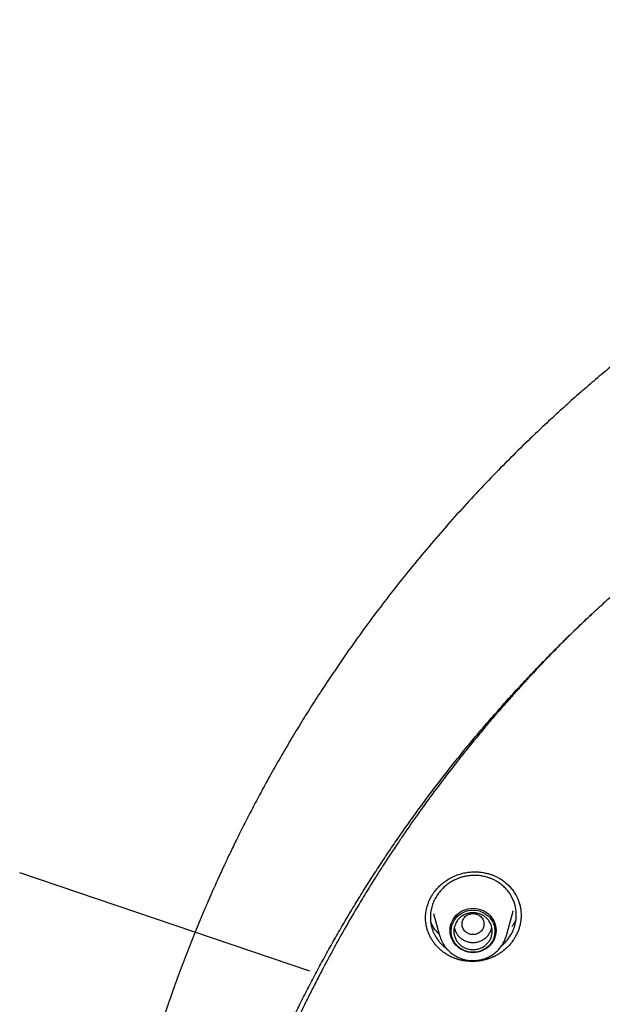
# Model space of a CAD drawing. Header units: millimetres. Extents: x 8 to 871, y 12 to 1888.
# Tile 88 of 114: x 365 to 387, y 1737 to 1773. Entities that reach past the tile are written whole.
import ezdxf

# ---------------------------------------------------------------- set-up
doc = ezdxf.new("R2010")
doc.units = ezdxf.units.MM

msp = doc.modelspace()

# ---------------------------------------------------------------- linework, layer by layer
at = {"color": 7, "linetype": 'Continuous', "lineweight": 30}
for p, q in [((376.062, 1738.559), (365.444, 1742.162)), ((380.585, 1740.676), (380.803, 1739.871)), ((383.249, 1739.871), (383.49, 1740.762)), ((383.489, 1740.769), (383.487, 1740.763)), ((383.781, 1740.67), (383.782, 1740.607)), ((380.803, 1739.871), (380.802, 1739.875))]:
    msp.add_line(p, q, dxfattribs=at)
at = {"color": 7, "linetype": 'Continuous', "lineweight": 30, "flags": 128}
for points in [[(382.026, 1740.865), (382.114, 1740.861), (382.201, 1740.848), (382.286, 1740.826), (382.368, 1740.795), (382.446, 1740.757), (382.52, 1740.711), (382.589, 1740.657), (382.651, 1740.597), (382.706, 1740.531), (382.754, 1740.46), (382.794, 1740.385), (382.825, 1740.306), (382.848, 1740.224), (382.862, 1740.14), (382.867, 1740.056), (382.862, 1739.971), (382.848, 1739.887), (382.825, 1739.805), (382.794, 1739.726), (382.754, 1739.651), (382.706, 1739.58), (382.651, 1739.514), (382.589, 1739.454), (382.52, 1739.4), (382.446, 1739.354), (382.368, 1739.316), (382.286, 1739.285), (382.201, 1739.263), (382.114, 1739.25), (382.026, 1739.246), (381.938, 1739.25), (381.852, 1739.263), (381.767, 1739.285), (381.684, 1739.316), (381.606, 1739.354), (381.532, 1739.4), (381.464, 1739.454), (381.402, 1739.514), (381.346, 1739.58), (381.299, 1739.651), (381.259, 1739.726), (381.227, 1739.805), (381.204, 1739.887), (381.191, 1739.971), (381.186, 1740.056), (381.191, 1740.14), (381.204, 1740.224), (381.227, 1740.306), (381.259, 1740.385), (381.299, 1740.46), (381.346, 1740.531), (381.402, 1740.597), (381.464, 1740.657), (381.532, 1740.711), (381.606, 1740.757), (381.684, 1740.795), (381.767, 1740.826), (381.852, 1740.848), (381.938, 1740.861), (382.026, 1740.865)], [(382.026, 1739.255), (381.94, 1739.26), (381.854, 1739.273), (381.771, 1739.295), (381.69, 1739.326), (381.614, 1739.365), (381.542, 1739.412), (381.476, 1739.466), (381.417, 1739.527), (381.364, 1739.593), (381.319, 1739.665), (381.283, 1739.741), (381.255, 1739.82), (381.237, 1739.901), (381.227, 1739.984), (381.227, 1740.068), (381.237, 1740.151), (381.255, 1740.232), (381.283, 1740.311), (381.319, 1740.387), (381.364, 1740.459), (381.417, 1740.525), (381.476, 1740.586), (381.542, 1740.64), (381.614, 1740.686), (381.69, 1740.726), (381.771, 1740.756), (381.854, 1740.779), (381.94, 1740.792), (382.026, 1740.797), (382.113, 1740.792), (382.198, 1740.779), (382.282, 1740.756), (382.362, 1740.726), (382.439, 1740.686), (382.51, 1740.64), (382.576, 1740.586), (382.636, 1740.525), (382.688, 1740.459), (382.733, 1740.387), (382.769, 1740.311), (382.797, 1740.232), (382.816, 1740.151), (382.825, 1740.068), (382.825, 1739.984), (382.816, 1739.901), (382.797, 1739.82), (382.769, 1739.741), (382.733, 1739.665), (382.688, 1739.593), (382.636, 1739.527), (382.576, 1739.466), (382.51, 1739.412), (382.439, 1739.365), (382.362, 1739.326), (382.282, 1739.295), (382.198, 1739.273), (382.113, 1739.26), (382.026, 1739.255)]]:
    msp.add_lwpolyline(points, dxfattribs=at)
at = {"color": 7, "linetype": 'Continuous', "lineweight": 30}
for points, knots in [([(422.554, 1773.374), (422.239, 1773.372), (421.619, 1773.37), (420.703, 1773.346), (419.815, 1773.31), (418.955, 1773.261), (418.123, 1773.202), (417.319, 1773.132), (416.52, 1773.052), (415.726, 1772.961), (414.941, 1772.86), (414.19, 1772.752), (413.474, 1772.64), (412.792, 1772.524), (412.144, 1772.406), (411.53, 1772.287), (410.95, 1772.168), (410.404, 1772.05), (409.924, 1771.942), (409.508, 1771.844), (409.148, 1771.758), (408.801, 1771.671), (408.46, 1771.584), (407.865, 1771.429), (407.014, 1771.194), (405.908, 1770.864), (404.8, 1770.507), (403.69, 1770.125), (402.578, 1769.715), (401.465, 1769.278), (400.351, 1768.812), (399.377, 1768.38), (398.542, 1767.991), (397.844, 1767.654), (397.147, 1767.306), (396.45, 1766.945), (395.755, 1766.572), (395.062, 1766.188), (394.379, 1765.796), (393.703, 1765.395), (393.04, 1764.989), (392.392, 1764.579), (391.768, 1764.172), (391.169, 1763.77), (390.593, 1763.372), (390.066, 1762.998), (389.582, 1762.647), (389.13, 1762.311), (388.675, 1761.966), (388.212, 1761.607), (387.741, 1761.233), (387.263, 1760.845), (386.76, 1760.427), (386.234, 1759.979), (385.685, 1759.498), (385.133, 1759.001), (384.582, 1758.491), (383.971, 1757.909), (383.303, 1757.252), (382.583, 1756.515), (381.874, 1755.76), (381.175, 1754.987), (380.486, 1754.195), (379.821, 1753.397), (379.177, 1752.593), (378.553, 1751.784), (377.939, 1750.953), (377.334, 1750.101), (376.797, 1749.312), (376.325, 1748.591), (375.914, 1747.943), (375.514, 1747.291), (375.13, 1746.645), (374.767, 1746.013), (374.425, 1745.399), (374.1, 1744.797), (373.793, 1744.208), (373.502, 1743.634), (373.282, 1743.186), (373.125, 1742.861), (373.029, 1742.657), (372.939, 1742.467), (372.858, 1742.294), (372.787, 1742.139), (372.724, 1742.001), (372.669, 1741.88), (372.625, 1741.783), (372.591, 1741.707), (372.56, 1741.637), (372.522, 1741.551), (372.473, 1741.44), (372.413, 1741.306), (372.345, 1741.148), (372.266, 1740.965), (372.177, 1740.758), (372.014, 1740.372), (371.783, 1739.807), (371.491, 1739.061), (371.214, 1738.321), (370.952, 1737.587), (370.706, 1736.861), (370.465, 1736.116), (370.231, 1735.352), (370.005, 1734.573), (369.765, 1733.687), (369.516, 1732.7), (369.267, 1731.611), (369.042, 1730.518), (368.842, 1729.42), (368.703, 1728.555), (368.612, 1727.925), (368.558, 1727.531), (368.507, 1727.136), (368.46, 1726.747), (368.418, 1726.371), (368.38, 1726.018), (368.348, 1725.692), (368.32, 1725.392), (368.296, 1725.118), (368.275, 1724.872), (368.258, 1724.652), (368.244, 1724.458), (368.232, 1724.292), (368.225, 1724.189), (368.222, 1724.143)], [0, 0, 0, 0, 0.011507, 0.022678, 0.033516, 0.044018, 0.054186, 0.06402, 0.073518, 0.083581, 0.093238, 0.10249, 0.111338, 0.11978, 0.127818, 0.13545, 0.142678, 0.149501, 0.155919, 0.160677, 0.165186, 0.169485, 0.173772, 0.178072, 0.192042, 0.206146, 0.220384, 0.234757, 0.249264, 0.263907, 0.2787, 0.293644, 0.303095, 0.312605, 0.322176, 0.331807, 0.341498, 0.351249, 0.361006, 0.37054, 0.380261, 0.389707, 0.398879, 0.407777, 0.416401, 0.424751, 0.43169, 0.438557, 0.445606, 0.452846, 0.460277, 0.467897, 0.475708, 0.48452, 0.493563, 0.502811, 0.512126, 0.521486, 0.534193, 0.546983, 0.559855, 0.57281, 0.585848, 0.599026, 0.611609, 0.624345, 0.637234, 0.650276, 0.663471, 0.67299, 0.682587, 0.692242, 0.701675, 0.710797, 0.719608, 0.728107, 0.736508, 0.744581, 0.752325, 0.755278, 0.758156, 0.760806, 0.763202, 0.765345, 0.767234, 0.768915, 0.770325, 0.771242, 0.772043, 0.773224, 0.774786, 0.776607, 0.778766, 0.781264, 0.7841, 0.78726, 0.797059, 0.807118, 0.817438, 0.826872, 0.836515, 0.846364, 0.856422, 0.866684, 0.877012, 0.891091, 0.905166, 0.919235, 0.9333, 0.94736, 0.95238, 0.957399, 0.962418, 0.967435, 0.972247, 0.976713, 0.980831, 0.984602, 0.988028, 0.991108, 0.993843, 0.996236, 0.998287, 1, 1, 1, 1]), ([(371.302, 1724.065), (371.324, 1724.188), (371.382, 1724.517), (371.485, 1725.051), (371.611, 1725.668), (371.746, 1726.283), (371.888, 1726.897), (372.038, 1727.509), (372.197, 1728.119), (372.363, 1728.727), (372.537, 1729.334), (372.719, 1729.938), (372.909, 1730.539), (373.107, 1731.139), (373.313, 1731.735), (373.526, 1732.33), (373.747, 1732.922), (373.976, 1733.511), (374.212, 1734.097), (374.456, 1734.68), (374.708, 1735.26), (374.967, 1735.838), (375.234, 1736.412), (375.508, 1736.982), (375.79, 1737.55), (376.079, 1738.114), (376.375, 1738.674), (376.678, 1739.231), (376.989, 1739.784), (377.307, 1740.333), (377.632, 1740.879), (377.964, 1741.42), (378.304, 1741.957), (378.65, 1742.491), (379.003, 1743.019), (379.363, 1743.544), (379.73, 1744.064), (380.103, 1744.58), (380.483, 1745.091), (380.87, 1745.598), (381.263, 1746.1), (381.663, 1746.597), (382.07, 1747.089), (382.483, 1747.576), (382.902, 1748.058), (383.327, 1748.535), (383.758, 1749.007), (384.196, 1749.474), (384.64, 1749.935), (385.089, 1750.391), (385.545, 1750.842), (386.006, 1751.287), (386.473, 1751.726), (386.946, 1752.159), (387.425, 1752.587), (387.909, 1753.009), (388.398, 1753.425), (388.893, 1753.836), (389.393, 1754.24), (389.898, 1754.638), (390.409, 1755.03), (390.924, 1755.415), (391.445, 1755.795), (391.97, 1756.168), (392.501, 1756.535), (393.036, 1756.895), (393.575, 1757.249), (394.119, 1757.596), (394.668, 1757.937), (395.221, 1758.271), (395.779, 1758.598), (396.34, 1758.918), (396.906, 1759.232), (397.476, 1759.539), (398.05, 1759.839), (398.627, 1760.132), (399.209, 1760.418), (399.794, 1760.696), (400.382, 1760.968), (400.974, 1761.233), (401.57, 1761.49), (402.169, 1761.74), (402.771, 1761.983), (403.376, 1762.219), (403.984, 1762.447), (404.595, 1762.668), (405.209, 1762.882), (405.826, 1763.088), (406.445, 1763.286), (407.067, 1763.477), (407.692, 1763.661), (408.318, 1763.837), (408.947, 1764.005), (409.578, 1764.166), (410.211, 1764.319), (410.846, 1764.465), (411.483, 1764.603), (412.122, 1764.733), (412.762, 1764.855), (413.404, 1764.969), (414.047, 1765.076), (414.692, 1765.175), (415.338, 1765.266), (415.985, 1765.35), (416.633, 1765.425), (417.282, 1765.493), (417.931, 1765.553), (418.582, 1765.605), (419.233, 1765.649), (419.885, 1765.685), (420.537, 1765.714), (421.189, 1765.734), (421.842, 1765.747), (422.495, 1765.751), (423.147, 1765.748), (423.8, 1765.737), (424.452, 1765.718), (425.104, 1765.691), (425.756, 1765.656), (426.407, 1765.613), (427.058, 1765.563), (427.708, 1765.505), (428.357, 1765.438), (429.005, 1765.364), (429.652, 1765.282), (430.298, 1765.192), (430.943, 1765.095), (431.587, 1764.989), (432.229, 1764.876), (432.869, 1764.755), (433.508, 1764.627), (434.146, 1764.49), (434.781, 1764.346), (435.414, 1764.195), (436.046, 1764.035), (436.675, 1763.868), (437.302, 1763.694), (437.927, 1763.512), (438.549, 1763.322), (439.169, 1763.125), (439.786, 1762.92), (440.401, 1762.708), (441.012, 1762.488), (441.621, 1762.261), (442.227, 1762.027), (442.83, 1761.785), (443.429, 1761.536), (444.025, 1761.28), (444.618, 1761.017), (445.207, 1760.747), (445.793, 1760.469), (446.375, 1760.184), (446.953, 1759.893), (447.528, 1759.594), (448.098, 1759.289), (448.665, 1758.976), (449.227, 1758.657), (449.785, 1758.331), (450.339, 1757.998), (450.889, 1757.659), (451.434, 1757.313), (451.974, 1756.96), (452.51, 1756.601), (453.041, 1756.235), (453.568, 1755.863), (454.089, 1755.485), (454.606, 1755.101), (455.117, 1754.71), (455.623, 1754.313), (456.124, 1753.91), (456.62, 1753.501), (457.11, 1753.086), (457.595, 1752.665), (458.075, 1752.238), (458.549, 1751.805), (459.017, 1751.367), (459.479, 1750.923), (459.936, 1750.474), (460.387, 1750.019), (460.831, 1749.559), (461.27, 1749.093), (461.703, 1748.622), (462.129, 1748.146), (462.549, 1747.665), (462.963, 1747.178), (463.371, 1746.687), (463.772, 1746.191), (464.166, 1745.69), (464.554, 1745.184), (464.936, 1744.674), (465.311, 1744.159), (465.679, 1743.64), (466.04, 1743.116), (466.394, 1742.588), (466.742, 1742.055), (467.082, 1741.519), (467.416, 1740.978), (467.742, 1740.433), (468.061, 1739.885), (468.373, 1739.332), (468.678, 1738.776), (468.976, 1738.217), (469.266, 1737.653), (469.549, 1737.087), (469.824, 1736.516), (470.092, 1735.943), (470.353, 1735.366), (470.606, 1734.787), (470.851, 1734.204), (471.089, 1733.618), (471.319, 1733.03), (471.542, 1732.438), (471.757, 1731.845), (471.964, 1731.248), (472.163, 1730.649), (472.354, 1730.048), (472.538, 1729.444), (472.714, 1728.839), (472.881, 1728.231), (473.041, 1727.621), (473.193, 1727.009), (473.337, 1726.396), (473.473, 1725.781), (473.601, 1725.164), (473.72, 1724.546), (473.806, 1724.078), (473.849, 1723.815), (473.859, 1723.76)], [0, 0, 0, 0, 0.002644, 0.007112, 0.01158, 0.016048, 0.020516, 0.024984, 0.029452, 0.033919, 0.038387, 0.042855, 0.047323, 0.051791, 0.056258, 0.060726, 0.065194, 0.069662, 0.074129, 0.078597, 0.083065, 0.087532, 0.092, 0.096468, 0.100935, 0.105403, 0.109871, 0.114338, 0.118806, 0.123273, 0.127741, 0.132208, 0.136676, 0.141143, 0.145611, 0.150078, 0.154546, 0.159013, 0.163481, 0.167948, 0.172415, 0.176883, 0.18135, 0.185817, 0.190285, 0.194752, 0.199219, 0.203686, 0.208153, 0.212621, 0.217088, 0.221555, 0.226022, 0.230489, 0.234956, 0.239423, 0.243891, 0.248358, 0.252825, 0.257292, 0.261759, 0.266226, 0.270693, 0.27516, 0.279627, 0.284093, 0.28856, 0.293027, 0.297494, 0.301961, 0.306428, 0.310895, 0.315362, 0.319828, 0.324295, 0.328762, 0.333229, 0.337695, 0.342162, 0.346629, 0.351096, 0.355562, 0.360029, 0.364496, 0.368962, 0.373429, 0.377896, 0.382362, 0.386829, 0.391296, 0.395762, 0.400229, 0.404696, 0.409162, 0.413629, 0.418095, 0.422562, 0.427029, 0.431495, 0.435962, 0.440428, 0.444895, 0.449361, 0.453828, 0.458294, 0.462761, 0.467227, 0.471694, 0.476161, 0.480627, 0.485094, 0.48956, 0.494027, 0.498493, 0.50296, 0.507426, 0.511893, 0.516359, 0.520826, 0.525292, 0.529759, 0.534225, 0.538692, 0.543158, 0.547625, 0.552091, 0.556558, 0.561025, 0.565491, 0.569958, 0.574424, 0.578891, 0.583357, 0.587824, 0.592291, 0.596757, 0.601224, 0.60569, 0.610157, 0.614623, 0.61909, 0.623557, 0.628023, 0.63249, 0.636957, 0.641423, 0.64589, 0.650357, 0.654823, 0.65929, 0.663757, 0.668224, 0.67269, 0.677157, 0.681624, 0.686091, 0.690557, 0.695024, 0.699491, 0.703958, 0.708425, 0.712892, 0.717358, 0.721825, 0.726292, 0.730759, 0.735226, 0.739693, 0.74416, 0.748627, 0.753094, 0.757561, 0.762028, 0.766495, 0.770962, 0.775429, 0.779896, 0.784363, 0.78883, 0.793298, 0.797765, 0.802232, 0.806699, 0.811166, 0.815634, 0.820101, 0.824568, 0.829035, 0.833503, 0.83797, 0.842437, 0.846905, 0.851372, 0.85584, 0.860307, 0.864774, 0.869242, 0.873709, 0.878177, 0.882644, 0.887112, 0.89158, 0.896047, 0.900515, 0.904982, 0.90945, 0.913918, 0.918385, 0.922853, 0.92732, 0.931788, 0.936256, 0.940724, 0.945191, 0.949659, 0.954127, 0.958595, 0.963062, 0.96753, 0.971998, 0.976466, 0.980934, 0.985402, 0.989869, 0.994337, 0.998805, 1, 1, 1, 1]), ([(386.381, 1751.637), (386.126, 1751.396), (385.492, 1750.798), (384.726, 1750.01), (384.197, 1749.445), (384.007, 1749.24), (383.955, 1749.183), (383.903, 1749.127), (383.851, 1749.07), (383.799, 1749.013), (383.747, 1748.956), (383.694, 1748.898), (383.629, 1748.826), (383.532, 1748.718), (383.389, 1748.557), (383.195, 1748.338), (382.957, 1748.065), (382.675, 1747.737), (382.345, 1747.345), (381.967, 1746.887), (381.543, 1746.359), (381.08, 1745.765), (380.58, 1745.102), (380.047, 1744.37), (379.612, 1743.748), (379.306, 1743.297), (379.138, 1743.046), (378.995, 1742.831), (378.856, 1742.618), (378.719, 1742.407), (378.585, 1742.198), (378.38, 1741.873), (378.109, 1741.436), (377.728, 1740.804), (377.321, 1740.105), (376.899, 1739.347), (376.593, 1738.776), (376.388, 1738.381), (376.271, 1738.153), (376.157, 1737.929), (376.047, 1737.71), (375.941, 1737.496), (375.839, 1737.287), (375.483, 1736.551), (374.902, 1735.273), (374.153, 1733.43), (373.482, 1731.56), (372.911, 1729.741), (372.433, 1727.979), (372.052, 1726.348), (371.827, 1725.21), (371.713, 1724.575), (371.678, 1724.377), (371.644, 1724.179), (371.611, 1723.981), (371.579, 1723.783), (371.524, 1723.433), (371.446, 1722.909), (371.349, 1722.19), (371.257, 1721.405), (371.171, 1720.553), (371.105, 1719.752), (371.056, 1719.012), (371.022, 1718.348), (370.996, 1717.655), (370.979, 1716.924), (370.974, 1716.161), (370.982, 1715.341), (371.005, 1714.502), (371.043, 1713.668), (371.091, 1712.893), (371.147, 1712.177), (371.21, 1711.503), (371.277, 1710.872), (371.331, 1710.421), (371.365, 1710.148), (371.381, 1710.031), (371.396, 1709.917), (371.41, 1709.807), (371.425, 1709.701), (371.439, 1709.598), (371.538, 1708.894), (371.751, 1707.585), (372.14, 1705.676), (372.61, 1703.768), (373.139, 1701.94), (373.723, 1700.196), (374.165, 1698.983), (374.435, 1698.332), (374.479, 1698.228)], [0, 0, 0, 0, 0.017844, 0.044336, 0.055992, 0.057301, 0.058609, 0.059917, 0.061226, 0.062534, 0.063842, 0.065151, 0.066552, 0.068785, 0.072561, 0.077535, 0.083707, 0.091076, 0.099642, 0.109877, 0.12142, 0.134272, 0.148432, 0.1639, 0.180677, 0.187344, 0.191803, 0.196209, 0.200562, 0.204865, 0.209115, 0.213315, 0.224598, 0.235492, 0.251257, 0.266129, 0.280108, 0.284614, 0.289019, 0.293323, 0.297525, 0.301627, 0.305627, 0.309526, 0.343739, 0.377951, 0.412163, 0.446374, 0.47648, 0.506586, 0.533079, 0.536549, 0.540018, 0.543487, 0.546957, 0.550426, 0.553895, 0.565314, 0.577854, 0.591516, 0.6063, 0.622206, 0.633228, 0.644732, 0.656717, 0.669183, 0.682635, 0.696289, 0.711742, 0.726178, 0.739597, 0.752, 0.763386, 0.774736, 0.784856, 0.786959, 0.789, 0.790979, 0.792896, 0.794751, 0.796544, 0.798274, 0.831619, 0.865244, 0.89915, 0.933337, 0.963654, 0.994189, 1, 1, 1, 1]), ([(380.555, 1741.386), (380.593, 1741.44), (380.668, 1741.546), (380.8, 1741.685), (380.941, 1741.807), (381.103, 1741.921), (381.286, 1742.022), (381.488, 1742.104), (381.686, 1742.159), (381.876, 1742.19), (382.056, 1742.201), (382.222, 1742.196), (382.375, 1742.178), (382.514, 1742.151), (382.637, 1742.117), (382.753, 1742.077), (382.866, 1742.029), (382.983, 1741.969), (383.103, 1741.893), (383.224, 1741.8), (383.343, 1741.689), (383.457, 1741.559), (383.562, 1741.409), (383.645, 1741.255), (383.707, 1741.102), (383.75, 1740.952), (383.777, 1740.807), (383.781, 1740.711), (383.783, 1740.669)], [0, 0, 0, 0, 0.045338, 0.088916, 0.130831, 0.171133, 0.222387, 0.270868, 0.316631, 0.359648, 0.399912, 0.437426, 0.47217, 0.504119, 0.533259, 0.559864, 0.587819, 0.618362, 0.651521, 0.687351, 0.725855, 0.767006, 0.810736, 0.856946, 0.893172, 0.930701, 0.96972, 1, 1, 1, 1]), ([(383.364, 1739.817), (383.396, 1739.87), (383.46, 1739.976), (383.532, 1740.148), (383.582, 1740.33), (383.609, 1740.519), (383.61, 1740.713), (383.589, 1740.865), (383.563, 1740.976), (383.542, 1741.05), (383.515, 1741.127), (383.481, 1741.207), (383.439, 1741.29), (383.38, 1741.39), (383.297, 1741.506), (383.182, 1741.633), (383.043, 1741.754), (382.901, 1741.849), (382.768, 1741.918), (382.654, 1741.966), (382.524, 1742.01), (382.378, 1742.044), (382.205, 1742.067), (382.029, 1742.071), (381.855, 1742.056), (381.725, 1742.031), (381.633, 1742.008), (381.571, 1741.989), (381.51, 1741.968), (381.451, 1741.945), (381.363, 1741.908), (381.251, 1741.851), (381.106, 1741.759), (380.962, 1741.642), (380.823, 1741.5), (380.748, 1741.395), (380.71, 1741.342)], [0, 0, 0, 0, 0.03826, 0.077267, 0.117024, 0.157533, 0.198795, 0.240811, 0.256032, 0.272418, 0.28997, 0.308685, 0.328562, 0.3496, 0.38332, 0.419639, 0.458548, 0.500039, 0.526675, 0.55225, 0.576767, 0.611554, 0.643974, 0.683517, 0.718879, 0.750072, 0.763219, 0.776296, 0.789303, 0.80224, 0.815109, 0.846969, 0.878406, 0.91966, 0.960187, 1, 1, 1, 1]), ([(380.288, 1740.48), (380.288, 1740.491), (380.288, 1740.521), (380.29, 1740.579), (380.296, 1740.661), (380.31, 1740.767), (380.337, 1740.896), (380.376, 1741.026), (380.425, 1741.151), (380.482, 1741.269), (380.53, 1741.346), (380.555, 1741.386)], [0, 0, 0, 0, 0.038994, 0.102217, 0.190013, 0.302559, 0.439926, 0.602052, 0.723837, 0.856493, 1, 1, 1, 1]), ([(380.71, 1741.342), (380.678, 1741.289), (380.611, 1741.179), (380.538, 1740.999), (380.491, 1740.824), (380.468, 1740.658), (380.463, 1740.503), (380.476, 1740.345), (380.504, 1740.205), (380.54, 1740.083), (380.58, 1739.98), (380.629, 1739.879), (380.68, 1739.792), (380.728, 1739.722), (380.786, 1739.645), (380.873, 1739.547), (380.967, 1739.456), (381.035, 1739.41), (381.053, 1739.398)], [0, 0, 0, 0, 0.08465, 0.172061, 0.262265, 0.331793, 0.402926, 0.475676, 0.550057, 0.600571, 0.651819, 0.703807, 0.756537, 0.790916, 0.820619, 0.88925, 0.970217, 1, 1, 1, 1]), ([(382.026, 1740.674), (381.974, 1740.668), (381.869, 1740.656), (381.736, 1740.568), (381.648, 1740.44), (381.616, 1740.289), (381.648, 1740.138), (381.736, 1740.009), (381.869, 1739.924), (382.026, 1739.893), (382.183, 1739.924), (382.317, 1740.009), (382.405, 1740.138), (382.437, 1740.289), (382.405, 1740.44), (382.317, 1740.568), (382.183, 1740.656), (382.079, 1740.668), (382.026, 1740.674)], [0, 0, 0, 0, 0.0625, 0.125, 0.1875, 0.25, 0.3125, 0.375, 0.4375, 0.5, 0.5625, 0.625, 0.6875, 0.75, 0.8125, 0.875, 0.9375, 1, 1, 1, 1]), ([(383.786, 1740.623), (383.785, 1740.584), (383.784, 1740.497), (383.768, 1740.365), (383.739, 1740.228), (383.699, 1740.094), (383.647, 1739.961), (383.585, 1739.837), (383.537, 1739.761), (383.515, 1739.725)], [0, 0, 0, 0, 0.126247, 0.276466, 0.422464, 0.568462, 0.71866, 0.868855, 1, 1, 1, 1]), ([(383.515, 1739.725), (383.501, 1739.705), (383.481, 1739.674), (383.452, 1739.635), (383.429, 1739.606), (383.406, 1739.578), (383.375, 1739.54), (383.342, 1739.504), (383.308, 1739.468), (383.282, 1739.442), (383.256, 1739.417), (383.228, 1739.392), (383.191, 1739.359), (383.153, 1739.327), (383.114, 1739.297), (383.085, 1739.275), (383.055, 1739.253), (383.024, 1739.232), (382.993, 1739.212), (382.951, 1739.185), (382.908, 1739.16), (382.864, 1739.136), (382.831, 1739.119), (382.798, 1739.102), (382.764, 1739.087), (382.73, 1739.071), (382.684, 1739.052), (382.637, 1739.034), (382.59, 1739.017), (382.555, 1739.006), (382.519, 1738.995), (382.483, 1738.985), (382.435, 1738.972), (382.386, 1738.961), (382.337, 1738.951), (382.3, 1738.944), (382.263, 1738.939), (382.226, 1738.934), (382.189, 1738.929), (382.14, 1738.925), (382.09, 1738.922), (382.04, 1738.92), (382.003, 1738.919), (381.966, 1738.92), (381.928, 1738.921), (381.879, 1738.923), (381.829, 1738.927), (381.78, 1738.932), (381.743, 1738.937), (381.707, 1738.942), (381.67, 1738.948), (381.634, 1738.955), (381.586, 1738.965), (381.538, 1738.977), (381.491, 1738.99), (381.455, 1739.001), (381.42, 1739.012), (381.386, 1739.024), (381.351, 1739.036), (381.306, 1739.054), (381.261, 1739.073), (381.217, 1739.094), (381.184, 1739.11), (381.152, 1739.127), (381.12, 1739.144), (381.088, 1739.162), (381.047, 1739.187), (381.006, 1739.213), (380.967, 1739.241), (380.938, 1739.262), (380.909, 1739.284), (380.881, 1739.307), (380.844, 1739.337), (380.808, 1739.369), (380.774, 1739.402), (380.748, 1739.427), (380.724, 1739.453), (380.699, 1739.479), (380.676, 1739.506), (380.645, 1739.542), (380.615, 1739.579), (380.587, 1739.618), (380.567, 1739.647), (380.547, 1739.676), (380.528, 1739.706), (380.509, 1739.736), (380.485, 1739.777), (380.463, 1739.818), (380.442, 1739.861), (380.427, 1739.893), (380.412, 1739.925), (380.399, 1739.958), (380.386, 1739.991), (380.37, 1740.035), (380.355, 1740.08), (380.332, 1740.159), (380.31, 1740.261), (380.292, 1740.389), (380.289, 1740.471), (380.288, 1740.507)], [0, 0, 0, 0, 0.016677, 0.025015, 0.033352, 0.041689, 0.050026, 0.066704, 0.075041, 0.083378, 0.091715, 0.100052, 0.10839, 0.125067, 0.133404, 0.141741, 0.150078, 0.158416, 0.166753, 0.17509, 0.191767, 0.200104, 0.208442, 0.216779, 0.225116, 0.233453, 0.24179, 0.258468, 0.266805, 0.275142, 0.283479, 0.291817, 0.300154, 0.316831, 0.325168, 0.333506, 0.341843, 0.35018, 0.358517, 0.366854, 0.383532, 0.391869, 0.400206, 0.408543, 0.41688, 0.425218, 0.441895, 0.450232, 0.458569, 0.466906, 0.475243, 0.483581, 0.491918, 0.508595, 0.516932, 0.525269, 0.533606, 0.541944, 0.550281, 0.558618, 0.575295, 0.583632, 0.59197, 0.600307, 0.608644, 0.616981, 0.625318, 0.641996, 0.650333, 0.65867, 0.667007, 0.675345, 0.683682, 0.700359, 0.708696, 0.717033, 0.725371, 0.733708, 0.742045, 0.750382, 0.767059, 0.775396, 0.783733, 0.792071, 0.800408, 0.808745, 0.817082, 0.833759, 0.842097, 0.850434, 0.858771, 0.867108, 0.875445, 0.883783, 0.90046, 0.908797, 0.942176, 0.974498, 1, 1, 1, 1]), ([(380.792, 1739.913), (380.756, 1739.949), (380.677, 1740.029), (380.584, 1740.163), (380.515, 1740.283), (380.486, 1740.355), (380.476, 1740.38)], [0, 0, 0, 0, 0.260914, 0.566613, 0.854314, 1, 1, 1, 1]), ([(383.596, 1740.46), (383.593, 1740.452), (383.571, 1740.396), (383.521, 1740.302), (383.466, 1740.22), (383.443, 1740.185)], [0, 0, 0, 0, 0.079886, 0.611822, 1, 1, 1, 1]), ([(380.803, 1739.876), (380.809, 1739.853), (380.824, 1739.797), (380.858, 1739.71), (380.902, 1739.616), (380.954, 1739.529), (381.01, 1739.448), (381.07, 1739.375), (381.136, 1739.306), (381.207, 1739.243), (381.283, 1739.185), (381.362, 1739.133), (381.445, 1739.087), (381.531, 1739.048), (381.618, 1739.015), (381.704, 1738.99), (381.784, 1738.972), (381.855, 1738.961), (381.921, 1738.954), (381.977, 1738.951), (382.014, 1738.95), (382.026, 1738.95)], [0, 0, 0, 0, 0.043549, 0.106221, 0.16947, 0.233361, 0.291075, 0.348799, 0.406514, 0.4642, 0.521823, 0.579332, 0.636643, 0.693605, 0.749924, 0.804917, 0.856547, 0.898618, 0.93404, 0.977701, 1, 1, 1, 1]), ([(381.341, 1740.161), (381.341, 1740.154), (381.347, 1740.104), (381.384, 1740.014), (381.449, 1739.898), (381.54, 1739.798), (381.649, 1739.716), (381.772, 1739.656), (381.905, 1739.62), (382.043, 1739.61), (382.18, 1739.626), (382.311, 1739.668), (382.431, 1739.733), (382.537, 1739.819), (382.591, 1739.891), (382.617, 1739.927)], [0, 0, 0, 0, 0.011957, 0.094294, 0.176631, 0.258967, 0.341304, 0.423641, 0.505978, 0.588315, 0.670652, 0.752989, 0.835326, 0.917663, 1, 1, 1, 1]), ([(382.026, 1738.95), (382.061, 1738.951), (382.11, 1738.952), (382.182, 1738.959), (382.243, 1738.968), (382.316, 1738.982), (382.392, 1739.002), (382.47, 1739.028), (382.549, 1739.06), (382.627, 1739.098), (382.704, 1739.142), (382.78, 1739.192), (382.852, 1739.248), (382.92, 1739.311), (382.985, 1739.378), (383.045, 1739.451), (383.099, 1739.529), (383.147, 1739.611), (383.189, 1739.698), (383.224, 1739.784), (383.241, 1739.842), (383.249, 1739.87)], [0, 0, 0, 0, 0.062848, 0.088558, 0.131233, 0.175644, 0.223372, 0.273276, 0.324898, 0.377871, 0.431933, 0.486894, 0.54261, 0.598972, 0.655899, 0.713328, 0.771211, 0.829514, 0.888213, 0.947293, 1, 1, 1, 1]), ([(382.617, 1739.927), (382.64, 1739.966), (382.683, 1740.039), (382.703, 1740.121), (382.712, 1740.16)], [0, 0, 0, 0, 0.526837, 1, 1, 1, 1]), ([(383.069, 1739.488), (383.087, 1739.502), (383.154, 1739.556), (383.255, 1739.666), (383.328, 1739.767), (383.364, 1739.817)], [0, 0, 0, 0, 0.151074, 0.581234, 1, 1, 1, 1])]:
    msp.add_open_spline(points, degree=3, knots=knots, dxfattribs=at)
msp.add_open_spline([(382.726, 1740.026), (382.724, 1739.982), (382.718, 1739.893), (382.677, 1739.766), (382.612, 1739.649), (382.524, 1739.546), (382.418, 1739.461), (382.296, 1739.399), (382.164, 1739.36), (382.026, 1739.347), (381.889, 1739.36), (381.757, 1739.399), (381.635, 1739.461), (381.528, 1739.546), (381.44, 1739.649), (381.375, 1739.766), (381.335, 1739.893), (381.322, 1740.026), (381.335, 1740.158), (381.375, 1740.286), (381.44, 1740.403), (381.528, 1740.506), (381.635, 1740.59), (381.757, 1740.653), (381.889, 1740.692), (382.026, 1740.705), (382.164, 1740.692), (382.296, 1740.653), (382.418, 1740.59), (382.524, 1740.506), (382.612, 1740.403), (382.677, 1740.286), (382.718, 1740.158), (382.724, 1740.07), (382.726, 1740.026)], degree=3, dxfattribs=at)

doc.saveas('drawing.dxf')
